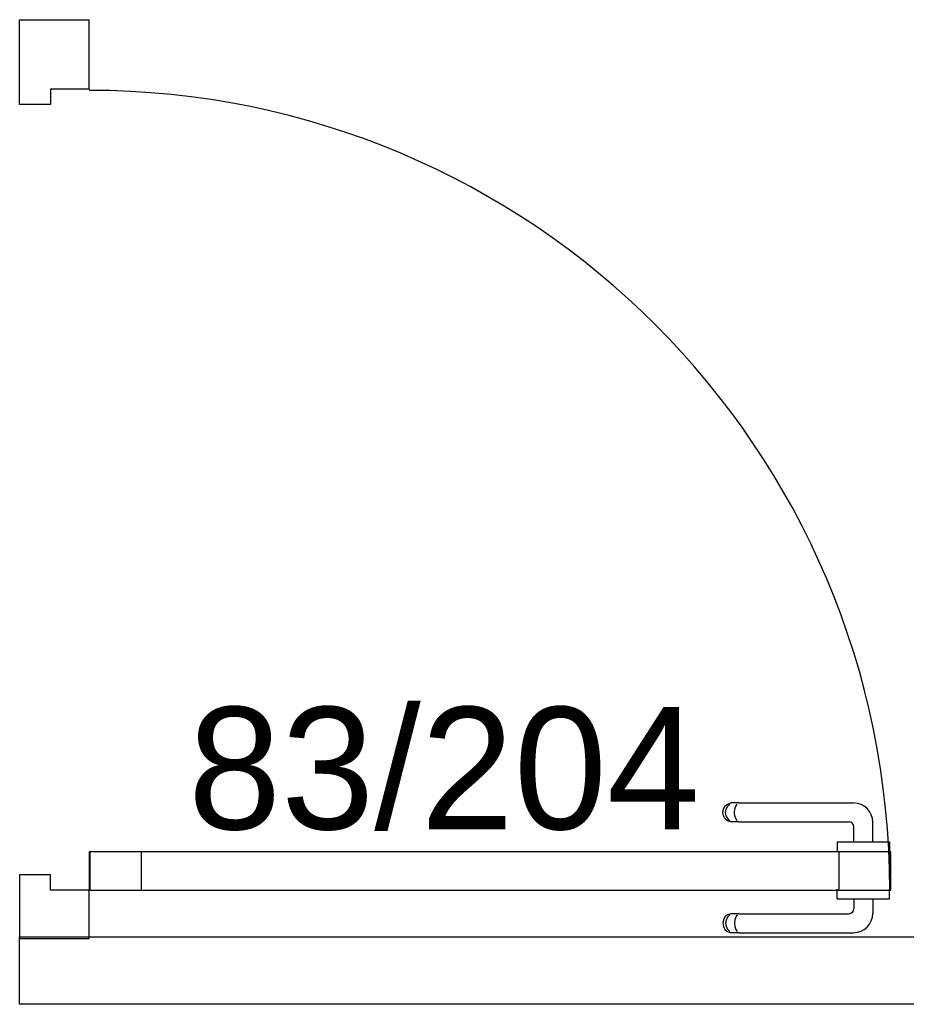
# Model space of a CAD drawing. Header units: millimetres. Extents: x -15 to 127, y -65 to 67.
# Tile 132 of 256: x 38.6867 to 38.7786, y -50.7768 to -50.6747. Entities that reach past the tile are written whole.
import ezdxf

# ---------------------------------------------------------------- set-up
doc = ezdxf.new("R2010")
doc.units = ezdxf.units.MM
doc.header["$MEASUREMENT"] = 0
doc.layers.add('Calque 5', color=7, linetype='Continuous')
doc.styles.get("Standard").update_dxf_attribs({"font": 'BKANT.TTF'})

# ---------------------------------------------------------------- blocks, each defined once
blk = doc.blocks.new('PD_27130')
at = {"layer": 'Calque 5', "color": 0}
for p, q in [((14.98429, -36.91233), (14.98429, -36.91232)), ((14.98429, -36.91331), (14.98429, -36.91233)), ((14.9897, -36.91233), (14.9897, -36.91232)), ((14.9897, -36.91331), (14.9897, -36.91233)), ((14.98429, -36.91332), (14.98429, -36.91331)), ((14.98429, -36.91332), (14.98445, -36.91332)), ((14.98445, -36.91332), (14.98492, -36.91332)), ((14.98492, -36.91332), (14.98564, -36.91332)), ((14.98564, -36.91332), (14.98653, -36.91332)), ((14.98601, -36.91332), (14.98601, -36.91437)), ((14.98653, -36.91332), (14.98746, -36.91332)), ((14.98746, -36.91332), (14.98835, -36.91332)), ((14.98798, -36.91332), (14.98798, -36.91484)), ((14.98835, -36.91332), (14.98907, -36.91332)), ((14.98907, -36.91332), (14.98954, -36.91332)), ((14.98954, -36.91332), (14.9897, -36.91332)), ((14.9897, -36.91332), (14.9897, -36.91331)), ((14.97265, -36.91521), (14.97248, -36.91551)), ((14.97292, -36.91499), (14.97265, -36.91521)), ((14.97293, -36.91521), (14.97278, -36.91551)), ((14.97325, -36.91487), (14.97292, -36.91499)), ((14.97317, -36.91499), (14.97293, -36.91521)), ((14.97346, -36.91487), (14.97325, -36.91487)), ((14.97408, -36.91487), (14.97346, -36.91487)), ((14.97377, -36.91521), (14.97368, -36.91551)), ((14.97391, -36.91499), (14.97377, -36.91521)), ((14.97408, -36.91487), (14.98551, -36.91487)), ((14.97248, -36.91551), (14.97242, -36.91586)), ((14.97242, -36.91586), (14.97248, -36.9162)), ((14.97248, -36.9162), (14.97265, -36.9165)), ((14.97278, -36.91551), (14.97272, -36.91586)), ((14.97272, -36.91586), (14.97278, -36.9162)), ((14.97278, -36.9162), (14.97293, -36.9165)), ((14.97368, -36.91551), (14.97365, -36.91586)), ((14.97365, -36.91586), (14.97368, -36.9162)), ((14.97368, -36.9162), (14.97377, -36.9165)), ((14.97265, -36.9165), (14.97292, -36.91672)), ((14.97292, -36.91672), (14.97325, -36.91684)), ((14.97293, -36.9165), (14.97317, -36.91672)), ((14.97346, -36.91684), (14.97325, -36.91684)), ((14.97408, -36.91684), (14.97346, -36.91684)), ((14.97377, -36.9165), (14.97391, -36.91672)), ((14.97408, -36.91684), (14.98598, -36.91684))]:
    blk.add_line(p, q, dxfattribs=at)
for centre, radius in [((14.98551, -36.91437), 0.000501), ((14.98598, -36.91484), 0.002)]:
    blk.add_arc(centre, radius, 270, 0, dxfattribs=at)
blk = doc.blocks.new('PD_27131')
at = {"layer": 'Calque 5', "color": 0}
for p, q in [((14.97248, -36.90402), (14.97265, -36.90372)), ((14.97265, -36.90372), (14.97292, -36.9035)), ((14.97278, -36.90402), (14.97293, -36.90372)), ((14.97292, -36.9035), (14.97325, -36.90338)), ((14.97293, -36.90372), (14.97317, -36.9035)), ((14.97346, -36.90338), (14.97325, -36.90338)), ((14.97408, -36.90338), (14.97346, -36.90338)), ((14.97368, -36.90402), (14.97377, -36.90372)), ((14.97377, -36.90372), (14.97391, -36.9035)), ((14.97408, -36.90338), (14.98598, -36.90338)), ((14.97242, -36.90436), (14.97248, -36.90402)), ((14.97248, -36.90471), (14.97242, -36.90436)), ((14.97265, -36.90501), (14.97248, -36.90471)), ((14.97292, -36.90523), (14.97265, -36.90501)), ((14.97272, -36.90436), (14.97278, -36.90402)), ((14.97278, -36.90471), (14.97272, -36.90436)), ((14.97293, -36.90501), (14.97278, -36.90471)), ((14.97317, -36.90523), (14.97293, -36.90501)), ((14.97365, -36.90436), (14.97368, -36.90402)), ((14.97368, -36.90471), (14.97365, -36.90436)), ((14.97377, -36.90501), (14.97368, -36.90471)), ((14.97391, -36.90523), (14.97377, -36.90501)), ((14.97325, -36.90535), (14.97292, -36.90523)), ((14.97346, -36.90535), (14.97325, -36.90535)), ((14.97408, -36.90535), (14.97346, -36.90535)), ((14.97408, -36.90535), (14.98551, -36.90535)), ((14.98601, -36.90741), (14.98601, -36.90585)), ((14.98798, -36.90741), (14.98798, -36.90538)), ((14.98429, -36.90741), (14.98445, -36.90741)), ((14.98429, -36.90741), (14.98429, -36.90742)), ((14.98429, -36.90742), (14.98429, -36.9084)), ((14.98445, -36.90741), (14.98492, -36.90741)), ((14.98492, -36.90741), (14.98564, -36.90741)), ((14.98564, -36.90741), (14.98653, -36.90741)), ((14.98653, -36.90741), (14.98746, -36.90741)), ((14.98746, -36.90741), (14.98835, -36.90741)), ((14.98835, -36.90741), (14.98907, -36.90741)), ((14.98907, -36.90741), (14.98954, -36.90741)), ((14.98954, -36.90741), (14.9897, -36.90741)), ((14.9897, -36.90741), (14.9897, -36.90742)), ((14.9897, -36.90742), (14.9897, -36.9084)), ((14.98429, -36.9084), (14.98429, -36.90841)), ((14.9897, -36.9084), (14.9897, -36.90841))]:
    blk.add_line(p, q, dxfattribs=at)
for centre, radius in [((14.98598, -36.90538), 0.002), ((14.98551, -36.90585), 0.000501)]:
    blk.add_arc(centre, radius, 0, 90, dxfattribs=at)
blk = doc.blocks.new('PD_27129')
at = {"layer": 'Calque 5'}
for name in ['PD_27131', 'PD_27130']:
    blk.add_blockref(name, (0, 0), dxfattribs=at)
blk = doc.blocks.new('PD_27133')
at = {"layer": 'Calque 5', "color": 0}
for p, q in [((14.89952, -36.83091), (14.89952, -36.82211)), ((14.89952, -36.82211), (14.90673, -36.82211)), ((14.90673, -36.82932), (14.90673, -36.82211))]:
    blk.add_line(p, q, dxfattribs=at)
blk.add_lwpolyline([(14.90673, -36.82932), (14.90273, -36.82932), (14.90273, -36.83091), (14.89952, -36.83091), (14.89952, -36.82932)], dxfattribs=at)
blk = doc.blocks.new('PD_27134')
at = {"layer": 'Calque 5', "color": 0}
for points in [[(14.90679, -36.90844), (14.90679, -36.91244), (14.91215, -36.91244), (14.91215, -36.90844), (14.90679, -36.90844)], [(14.98444, -36.90844), (14.98444, -36.91244), (14.98979, -36.91244), (14.98979, -36.90844), (14.98444, -36.90844)]]:
    blk.add_lwpolyline(points, dxfattribs=at)
blk = doc.blocks.new('PD_27132')
at = {"layer": 'Calque 5', "color": 0}
blk.add_line((14.89952, -36.91745), (14.90673, -36.91745), dxfattribs=at)
for points in [[(14.98984, -36.91244), (14.98984, -36.90844), (14.90673, -36.90844), (14.90673, -36.91244), (14.98984, -36.91244)], [(14.90273, -36.91244), (14.90273, -36.91085), (14.89952, -36.91085), (14.89952, -36.91745), (14.90673, -36.91745), (14.90673, -36.91244), (14.90273, -36.91244)]]:
    blk.add_lwpolyline(points, dxfattribs=at)
blk.add_arc((14.90673, -36.91244), 0.083, 0, 90, dxfattribs=at)
at = {"layer": 'Calque 5'}
for name in ['PD_27133', 'PD_27134']:
    blk.add_blockref(name, (0, 0), dxfattribs=at)
blk = doc.blocks.new('PD_27128')
at = {"layer": 'Calque 5'}
for name in ['PD_27132', 'PD_27129']:
    blk.add_blockref(name, (0, 0), dxfattribs=at)
blk = doc.blocks.new('PD_28473')
at = {"layer": 'Calque 5', "color": 0}
for p, q in [((14.98429, -36.91233), (14.98429, -36.91232)), ((14.98429, -36.91331), (14.98429, -36.91233)), ((14.9897, -36.91233), (14.9897, -36.91232)), ((14.9897, -36.91331), (14.9897, -36.91233)), ((14.98429, -36.91332), (14.98429, -36.91331)), ((14.98429, -36.91332), (14.98445, -36.91332)), ((14.98445, -36.91332), (14.98492, -36.91332)), ((14.98492, -36.91332), (14.98564, -36.91332)), ((14.98564, -36.91332), (14.98653, -36.91332)), ((14.98601, -36.91332), (14.98601, -36.91437)), ((14.98653, -36.91332), (14.98746, -36.91332)), ((14.98746, -36.91332), (14.98835, -36.91332)), ((14.98798, -36.91332), (14.98798, -36.91484)), ((14.98835, -36.91332), (14.98907, -36.91332)), ((14.98907, -36.91332), (14.98954, -36.91332)), ((14.98954, -36.91332), (14.9897, -36.91332)), ((14.9897, -36.91332), (14.9897, -36.91331)), ((14.97265, -36.91521), (14.97248, -36.91551)), ((14.97292, -36.91499), (14.97265, -36.91521)), ((14.97293, -36.91521), (14.97278, -36.91551)), ((14.97325, -36.91487), (14.97292, -36.91499)), ((14.97317, -36.91499), (14.97293, -36.91521)), ((14.97346, -36.91487), (14.97325, -36.91487)), ((14.97408, -36.91487), (14.97346, -36.91487)), ((14.97377, -36.91521), (14.97368, -36.91551)), ((14.97391, -36.91499), (14.97377, -36.91521)), ((14.97408, -36.91487), (14.98551, -36.91487)), ((14.97248, -36.91551), (14.97242, -36.91586)), ((14.97242, -36.91586), (14.97248, -36.9162)), ((14.97248, -36.9162), (14.97265, -36.9165)), ((14.97278, -36.91551), (14.97272, -36.91586)), ((14.97272, -36.91586), (14.97278, -36.9162)), ((14.97278, -36.9162), (14.97293, -36.9165)), ((14.97368, -36.91551), (14.97365, -36.91586)), ((14.97365, -36.91586), (14.97368, -36.9162)), ((14.97368, -36.9162), (14.97377, -36.9165)), ((14.97265, -36.9165), (14.97292, -36.91672)), ((14.97292, -36.91672), (14.97325, -36.91684)), ((14.97293, -36.9165), (14.97317, -36.91672)), ((14.97346, -36.91684), (14.97325, -36.91684)), ((14.97408, -36.91684), (14.97346, -36.91684)), ((14.97377, -36.9165), (14.97391, -36.91672)), ((14.97408, -36.91684), (14.98598, -36.91684))]:
    blk.add_line(p, q, dxfattribs=at)
for centre, radius in [((14.98551, -36.91437), 0.000501), ((14.98598, -36.91484), 0.002)]:
    blk.add_arc(centre, radius, 270, 0, dxfattribs=at)
blk = doc.blocks.new('PD_28474')
at = {"layer": 'Calque 5', "color": 0}
for p, q in [((14.97248, -36.90402), (14.97265, -36.90372)), ((14.97265, -36.90372), (14.97292, -36.9035)), ((14.97278, -36.90402), (14.97293, -36.90372)), ((14.97292, -36.9035), (14.97325, -36.90338)), ((14.97293, -36.90372), (14.97317, -36.9035)), ((14.97346, -36.90338), (14.97325, -36.90338)), ((14.97408, -36.90338), (14.97346, -36.90338)), ((14.97368, -36.90402), (14.97377, -36.90372)), ((14.97377, -36.90372), (14.97391, -36.9035)), ((14.97408, -36.90338), (14.98598, -36.90338)), ((14.97242, -36.90436), (14.97248, -36.90402)), ((14.97248, -36.90471), (14.97242, -36.90436)), ((14.97265, -36.90501), (14.97248, -36.90471)), ((14.97292, -36.90523), (14.97265, -36.90501)), ((14.97272, -36.90436), (14.97278, -36.90402)), ((14.97278, -36.90471), (14.97272, -36.90436)), ((14.97293, -36.90501), (14.97278, -36.90471)), ((14.97317, -36.90523), (14.97293, -36.90501)), ((14.97365, -36.90436), (14.97368, -36.90402)), ((14.97368, -36.90471), (14.97365, -36.90436)), ((14.97377, -36.90501), (14.97368, -36.90471)), ((14.97391, -36.90523), (14.97377, -36.90501)), ((14.97325, -36.90535), (14.97292, -36.90523)), ((14.97346, -36.90535), (14.97325, -36.90535)), ((14.97408, -36.90535), (14.97346, -36.90535)), ((14.97408, -36.90535), (14.98551, -36.90535)), ((14.98601, -36.90741), (14.98601, -36.90585)), ((14.98798, -36.90741), (14.98798, -36.90538)), ((14.98429, -36.90741), (14.98445, -36.90741)), ((14.98429, -36.90741), (14.98429, -36.90742)), ((14.98429, -36.90742), (14.98429, -36.9084)), ((14.98445, -36.90741), (14.98492, -36.90741)), ((14.98492, -36.90741), (14.98564, -36.90741)), ((14.98564, -36.90741), (14.98653, -36.90741)), ((14.98653, -36.90741), (14.98746, -36.90741)), ((14.98746, -36.90741), (14.98835, -36.90741)), ((14.98835, -36.90741), (14.98907, -36.90741)), ((14.98907, -36.90741), (14.98954, -36.90741)), ((14.98954, -36.90741), (14.9897, -36.90741)), ((14.9897, -36.90741), (14.9897, -36.90742)), ((14.9897, -36.90742), (14.9897, -36.9084)), ((14.98429, -36.9084), (14.98429, -36.90841)), ((14.9897, -36.9084), (14.9897, -36.90841))]:
    blk.add_line(p, q, dxfattribs=at)
for centre, radius in [((14.98598, -36.90538), 0.002), ((14.98551, -36.90585), 0.000501)]:
    blk.add_arc(centre, radius, 0, 90, dxfattribs=at)
blk = doc.blocks.new('PD_28472')
at = {"layer": 'Calque 5'}
for name in ['PD_28474', 'PD_28473']:
    blk.add_blockref(name, (0, 0), dxfattribs=at)
blk = doc.blocks.new('PD_28476')
at = {"layer": 'Calque 5', "color": 0}
for p, q in [((14.89952, -36.83091), (14.89952, -36.82211)), ((14.89952, -36.82211), (14.90673, -36.82211)), ((14.90673, -36.82932), (14.90673, -36.82211))]:
    blk.add_line(p, q, dxfattribs=at)
blk.add_lwpolyline([(14.90673, -36.82932), (14.90273, -36.82932), (14.90273, -36.83091), (14.89952, -36.83091), (14.89952, -36.82932)], dxfattribs=at)
blk = doc.blocks.new('PD_28477')
at = {"layer": 'Calque 5', "color": 0}
for points in [[(14.90679, -36.90844), (14.90679, -36.91244), (14.91215, -36.91244), (14.91215, -36.90844), (14.90679, -36.90844)], [(14.98444, -36.90844), (14.98444, -36.91244), (14.98979, -36.91244), (14.98979, -36.90844), (14.98444, -36.90844)]]:
    blk.add_lwpolyline(points, dxfattribs=at)
blk = doc.blocks.new('PD_28475')
at = {"layer": 'Calque 5', "color": 0}
blk.add_line((14.89952, -36.91745), (14.90673, -36.91745), dxfattribs=at)
for points in [[(14.98984, -36.91244), (14.98984, -36.90844), (14.90673, -36.90844), (14.90673, -36.91244), (14.98984, -36.91244)], [(14.90273, -36.91244), (14.90273, -36.91085), (14.89952, -36.91085), (14.89952, -36.91745), (14.90673, -36.91745), (14.90673, -36.91244), (14.90273, -36.91244)]]:
    blk.add_lwpolyline(points, dxfattribs=at)
blk.add_arc((14.90673, -36.91244), 0.083, 0, 90, dxfattribs=at)
at = {"layer": 'Calque 5'}
for name in ['PD_28476', 'PD_28477']:
    blk.add_blockref(name, (0, 0), dxfattribs=at)
blk = doc.blocks.new('PD_28471')
at = {"layer": 'Calque 5'}
for name in ['PD_28475', 'PD_28472']:
    blk.add_blockref(name, (0, 0), dxfattribs=at)

msp = doc.modelspace()

# ---------------------------------------------------------------- linework, layer by layer
at = {"layer": 'Calque 5', "color": 0}
msp.add_lwpolyline([(38.68668, -50.76984), (38.94452, -50.76984), (38.94452, -50.77684), (38.68668, -50.77684), (38.68668, -50.76984)], dxfattribs=at)
msp.add_lwpolyline([(38.68668, -50.76984), (38.94452, -50.76984), (38.94452, -50.77684), (38.68668, -50.77684), (38.68668, -50.76984)], dxfattribs=at)

# ---------------------------------------------------------------- block references
at = {"layer": 'Calque 5'}
for name in ['PD_27128', 'PD_28471']:
    msp.add_blockref(name, (23.78716, -13.85257), dxfattribs=at)

# ---------------------------------------------------------------- texts
at = {"layer": 'Calque 5', "color": 0, "insert": (38.70414, -50.746), "char_height": 0.012678, "width": 0.0529167, "attachment_point": 1}
msp.add_mtext('{\\fArial|b0|i0|c0|p34;\\W0.98;83/204}', dxfattribs=at)
msp.add_mtext('{\\fArial|b0|i0|c0|p34;\\W0.98;83/204}', dxfattribs=at)

doc.saveas('drawing.dxf')
